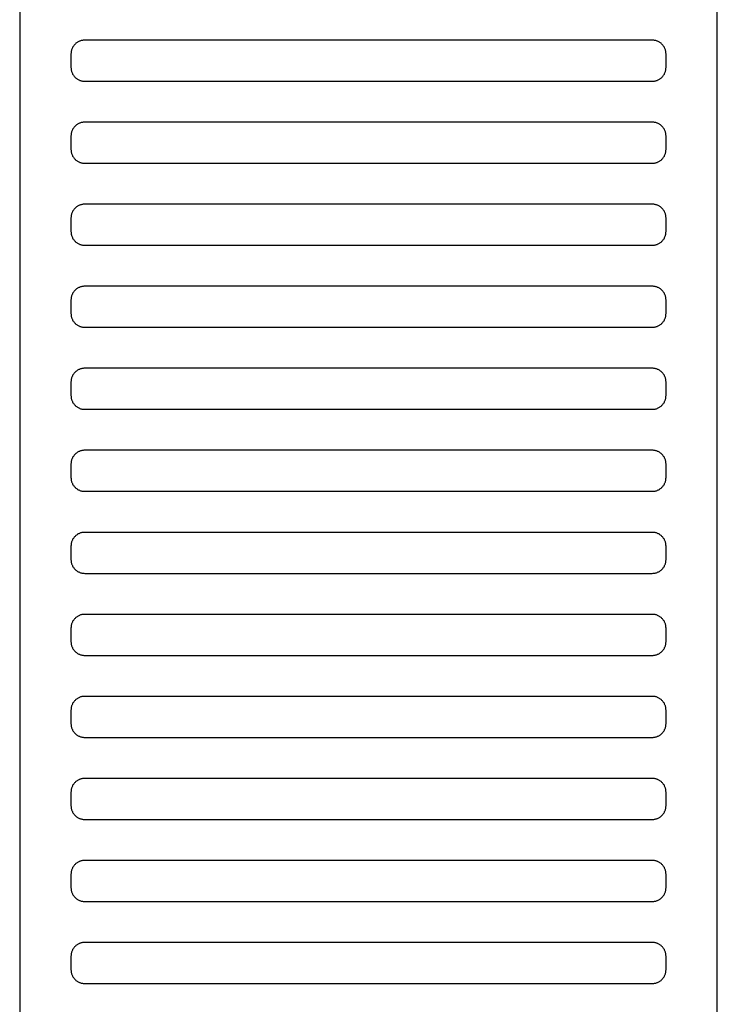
# Model space of a CAD drawing. Header units: millimetres. Extents: x -32221 to 212500, y 31663 to 93766.
# Tile 96 of 256: x 25339 to 25441, y 48984 to 49128. Entities that reach past the tile are written whole.
import ezdxf

# ---------------------------------------------------------------- set-up
doc = ezdxf.new("R2010")
doc.units = ezdxf.units.MM
doc.layers.add('Wyposazenie', color=251, linetype='Continuous')

msp = doc.modelspace()

# ---------------------------------------------------------------- linework, layer by layer
at = {"layer": 'Wyposazenie'}
for points in [[(25440.804, 48833.117), (25440.804, 50348.076), (25338.804, 50348.076), (25338.804, 48833.117)], [(25431.304, 49119.076), (25431.407, 49119.079), (25431.508, 49119.087), (25431.608, 49119.099), (25431.707, 49119.117), (25431.803, 49119.139), (25431.898, 49119.166), (25431.991, 49119.198), (25432.082, 49119.234), (25432.17, 49119.274), (25432.257, 49119.318), (25432.34, 49119.366), (25432.422, 49119.418), (25432.5, 49119.474), (25432.576, 49119.533), (25432.648, 49119.596), (25432.718, 49119.663), (25432.784, 49119.732), (25432.847, 49119.805), (25432.906, 49119.88), (25432.962, 49119.959), (25433.014, 49120.04), (25433.062, 49120.124), (25433.106, 49120.21), (25433.147, 49120.298), (25433.182, 49120.389), (25433.214, 49120.482), (25433.241, 49120.577), (25433.263, 49120.674), (25433.281, 49120.772), (25433.293, 49120.872), (25433.301, 49120.974), (25433.304, 49121.076), (25433.304, 49123.076), (25433.301, 49123.179), (25433.293, 49123.281), (25433.281, 49123.381), (25433.263, 49123.479), (25433.241, 49123.576), (25433.214, 49123.671), (25433.182, 49123.764), (25433.147, 49123.854), (25433.106, 49123.943), (25433.062, 49124.029), (25433.014, 49124.113), (25432.962, 49124.194), (25432.906, 49124.273), (25432.847, 49124.348), (25432.784, 49124.421), (25432.718, 49124.49), (25432.648, 49124.556), (25432.576, 49124.619), (25432.5, 49124.679), (25432.422, 49124.735), (25432.34, 49124.787), (25432.257, 49124.835), (25432.17, 49124.879), (25432.082, 49124.919), (25431.991, 49124.955), (25431.898, 49124.986), (25431.803, 49125.013), (25431.707, 49125.036), (25431.608, 49125.053), (25431.508, 49125.066), (25431.407, 49125.074), (25431.304, 49125.076), (25348.304, 49125.076), (25348.201, 49125.074), (25348.1, 49125.066), (25347.999, 49125.053), (25347.901, 49125.036), (25347.804, 49125.013), (25347.709, 49124.986), (25347.617, 49124.955), (25347.526, 49124.919), (25347.437, 49124.879), (25347.351, 49124.835), (25347.267, 49124.787), (25347.186, 49124.735), (25347.108, 49124.679), (25347.032, 49124.619), (25346.959, 49124.556), (25346.89, 49124.49), (25346.824, 49124.421), (25346.761, 49124.348), (25346.701, 49124.273), (25346.646, 49124.194), (25346.594, 49124.113), (25346.545, 49124.029), (25346.501, 49123.943), (25346.461, 49123.854), (25346.425, 49123.764), (25346.394, 49123.671), (25346.367, 49123.576), (25346.344, 49123.479), (25346.327, 49123.381), (25346.314, 49123.281), (25346.306, 49123.179), (25346.304, 49123.076), (25346.304, 49121.076), (25346.306, 49120.974), (25346.314, 49120.872), (25346.327, 49120.772), (25346.344, 49120.674), (25346.367, 49120.577), (25346.394, 49120.482), (25346.425, 49120.389), (25346.461, 49120.298), (25346.501, 49120.21), (25346.545, 49120.124), (25346.594, 49120.04), (25346.646, 49119.959), (25346.701, 49119.88), (25346.761, 49119.805), (25346.824, 49119.732), (25346.89, 49119.663), (25346.959, 49119.596), (25347.032, 49119.533), (25347.108, 49119.474), (25347.186, 49119.418), (25347.267, 49119.366), (25347.351, 49119.318), (25347.437, 49119.274), (25347.526, 49119.234), (25347.617, 49119.198), (25347.709, 49119.166), (25347.804, 49119.139), (25347.901, 49119.117), (25347.999, 49119.099), (25348.1, 49119.087), (25348.201, 49119.079), (25348.304, 49119.076)], [(25431.304, 49107.076), (25431.407, 49107.079), (25431.508, 49107.087), (25431.608, 49107.099), (25431.707, 49107.117), (25431.803, 49107.139), (25431.898, 49107.166), (25431.991, 49107.198), (25432.082, 49107.234), (25432.17, 49107.274), (25432.257, 49107.318), (25432.34, 49107.366), (25432.422, 49107.418), (25432.5, 49107.474), (25432.576, 49107.533), (25432.648, 49107.596), (25432.718, 49107.663), (25432.784, 49107.732), (25432.847, 49107.805), (25432.906, 49107.88), (25432.962, 49107.959), (25433.014, 49108.04), (25433.062, 49108.124), (25433.106, 49108.21), (25433.147, 49108.298), (25433.182, 49108.389), (25433.214, 49108.482), (25433.241, 49108.577), (25433.263, 49108.674), (25433.281, 49108.772), (25433.293, 49108.872), (25433.301, 49108.974), (25433.304, 49109.076), (25433.304, 49111.076), (25433.301, 49111.179), (25433.293, 49111.281), (25433.281, 49111.381), (25433.263, 49111.479), (25433.241, 49111.576), (25433.214, 49111.671), (25433.182, 49111.764), (25433.147, 49111.854), (25433.106, 49111.943), (25433.062, 49112.029), (25433.014, 49112.113), (25432.962, 49112.194), (25432.906, 49112.273), (25432.847, 49112.348), (25432.784, 49112.421), (25432.718, 49112.49), (25432.648, 49112.556), (25432.576, 49112.619), (25432.5, 49112.679), (25432.422, 49112.735), (25432.34, 49112.787), (25432.257, 49112.835), (25432.17, 49112.879), (25432.082, 49112.919), (25431.991, 49112.955), (25431.898, 49112.986), (25431.803, 49113.013), (25431.707, 49113.036), (25431.608, 49113.053), (25431.508, 49113.066), (25431.407, 49113.074), (25431.304, 49113.076), (25348.304, 49113.076), (25348.201, 49113.074), (25348.1, 49113.066), (25347.999, 49113.053), (25347.901, 49113.036), (25347.804, 49113.013), (25347.709, 49112.986), (25347.617, 49112.955), (25347.526, 49112.919), (25347.437, 49112.879), (25347.351, 49112.835), (25347.267, 49112.787), (25347.186, 49112.735), (25347.108, 49112.679), (25347.032, 49112.619), (25346.959, 49112.556), (25346.89, 49112.49), (25346.824, 49112.421), (25346.761, 49112.348), (25346.701, 49112.273), (25346.646, 49112.194), (25346.594, 49112.113), (25346.545, 49112.029), (25346.501, 49111.943), (25346.461, 49111.854), (25346.425, 49111.764), (25346.394, 49111.671), (25346.367, 49111.576), (25346.344, 49111.479), (25346.327, 49111.381), (25346.314, 49111.281), (25346.306, 49111.179), (25346.304, 49111.076), (25346.304, 49109.076), (25346.306, 49108.974), (25346.314, 49108.872), (25346.327, 49108.772), (25346.344, 49108.674), (25346.367, 49108.577), (25346.394, 49108.482), (25346.425, 49108.389), (25346.461, 49108.298), (25346.501, 49108.21), (25346.545, 49108.124), (25346.594, 49108.04), (25346.646, 49107.959), (25346.701, 49107.88), (25346.761, 49107.805), (25346.824, 49107.732), (25346.89, 49107.663), (25346.959, 49107.596), (25347.032, 49107.533), (25347.108, 49107.474), (25347.186, 49107.418), (25347.267, 49107.366), (25347.351, 49107.318), (25347.437, 49107.274), (25347.526, 49107.234), (25347.617, 49107.198), (25347.709, 49107.166), (25347.804, 49107.139), (25347.901, 49107.117), (25347.999, 49107.099), (25348.1, 49107.087), (25348.201, 49107.079), (25348.304, 49107.076)], [(25431.304, 49095.076), (25431.407, 49095.079), (25431.508, 49095.087), (25431.608, 49095.099), (25431.707, 49095.117), (25431.803, 49095.139), (25431.898, 49095.166), (25431.991, 49095.198), (25432.082, 49095.234), (25432.17, 49095.274), (25432.257, 49095.318), (25432.34, 49095.366), (25432.422, 49095.418), (25432.5, 49095.474), (25432.576, 49095.533), (25432.648, 49095.596), (25432.718, 49095.663), (25432.784, 49095.732), (25432.847, 49095.805), (25432.906, 49095.88), (25432.962, 49095.959), (25433.014, 49096.04), (25433.062, 49096.124), (25433.106, 49096.21), (25433.147, 49096.298), (25433.182, 49096.389), (25433.214, 49096.482), (25433.241, 49096.577), (25433.263, 49096.674), (25433.281, 49096.772), (25433.293, 49096.872), (25433.301, 49096.974), (25433.304, 49097.076), (25433.304, 49099.076), (25433.301, 49099.179), (25433.293, 49099.281), (25433.281, 49099.381), (25433.263, 49099.479), (25433.241, 49099.576), (25433.214, 49099.671), (25433.182, 49099.764), (25433.147, 49099.854), (25433.106, 49099.943), (25433.062, 49100.029), (25433.014, 49100.113), (25432.962, 49100.194), (25432.906, 49100.273), (25432.847, 49100.348), (25432.784, 49100.421), (25432.718, 49100.49), (25432.648, 49100.556), (25432.576, 49100.619), (25432.5, 49100.679), (25432.422, 49100.735), (25432.34, 49100.787), (25432.257, 49100.835), (25432.17, 49100.879), (25432.082, 49100.919), (25431.991, 49100.955), (25431.898, 49100.986), (25431.803, 49101.013), (25431.707, 49101.036), (25431.608, 49101.053), (25431.508, 49101.066), (25431.407, 49101.074), (25431.304, 49101.076), (25348.304, 49101.076), (25348.201, 49101.074), (25348.1, 49101.066), (25347.999, 49101.053), (25347.901, 49101.036), (25347.804, 49101.013), (25347.709, 49100.986), (25347.617, 49100.955), (25347.526, 49100.919), (25347.437, 49100.879), (25347.351, 49100.835), (25347.267, 49100.787), (25347.186, 49100.735), (25347.108, 49100.679), (25347.032, 49100.619), (25346.959, 49100.556), (25346.89, 49100.49), (25346.824, 49100.421), (25346.761, 49100.348), (25346.701, 49100.273), (25346.646, 49100.194), (25346.594, 49100.113), (25346.545, 49100.029), (25346.501, 49099.943), (25346.461, 49099.854), (25346.425, 49099.764), (25346.394, 49099.671), (25346.367, 49099.576), (25346.344, 49099.479), (25346.327, 49099.381), (25346.314, 49099.281), (25346.306, 49099.179), (25346.304, 49099.076), (25346.304, 49097.076), (25346.306, 49096.974), (25346.314, 49096.872), (25346.327, 49096.772), (25346.344, 49096.674), (25346.367, 49096.577), (25346.394, 49096.482), (25346.425, 49096.389), (25346.461, 49096.298), (25346.501, 49096.21), (25346.545, 49096.124), (25346.594, 49096.04), (25346.646, 49095.959), (25346.701, 49095.88), (25346.761, 49095.805), (25346.824, 49095.732), (25346.89, 49095.663), (25346.959, 49095.596), (25347.032, 49095.533), (25347.108, 49095.474), (25347.186, 49095.418), (25347.267, 49095.366), (25347.351, 49095.318), (25347.437, 49095.274), (25347.526, 49095.234), (25347.617, 49095.198), (25347.709, 49095.166), (25347.804, 49095.139), (25347.901, 49095.117), (25347.999, 49095.099), (25348.1, 49095.087), (25348.201, 49095.079), (25348.304, 49095.076)], [(25431.304, 49083.076), (25431.407, 49083.079), (25431.508, 49083.087), (25431.608, 49083.099), (25431.707, 49083.117), (25431.803, 49083.139), (25431.898, 49083.166), (25431.991, 49083.198), (25432.082, 49083.234), (25432.17, 49083.274), (25432.257, 49083.318), (25432.34, 49083.366), (25432.422, 49083.418), (25432.5, 49083.474), (25432.576, 49083.533), (25432.648, 49083.596), (25432.718, 49083.663), (25432.784, 49083.732), (25432.847, 49083.805), (25432.906, 49083.88), (25432.962, 49083.959), (25433.014, 49084.04), (25433.062, 49084.124), (25433.106, 49084.21), (25433.147, 49084.298), (25433.182, 49084.389), (25433.214, 49084.482), (25433.241, 49084.577), (25433.263, 49084.674), (25433.281, 49084.772), (25433.293, 49084.872), (25433.301, 49084.974), (25433.304, 49085.076), (25433.304, 49087.076), (25433.301, 49087.179), (25433.293, 49087.281), (25433.281, 49087.381), (25433.263, 49087.479), (25433.241, 49087.576), (25433.214, 49087.671), (25433.182, 49087.764), (25433.147, 49087.854), (25433.106, 49087.943), (25433.062, 49088.029), (25433.014, 49088.113), (25432.962, 49088.194), (25432.906, 49088.273), (25432.847, 49088.348), (25432.784, 49088.421), (25432.718, 49088.49), (25432.648, 49088.556), (25432.576, 49088.619), (25432.5, 49088.679), (25432.422, 49088.735), (25432.34, 49088.787), (25432.257, 49088.835), (25432.17, 49088.879), (25432.082, 49088.919), (25431.991, 49088.955), (25431.898, 49088.986), (25431.803, 49089.013), (25431.707, 49089.036), (25431.608, 49089.053), (25431.508, 49089.066), (25431.407, 49089.074), (25431.304, 49089.076), (25348.304, 49089.076), (25348.201, 49089.074), (25348.1, 49089.066), (25347.999, 49089.053), (25347.901, 49089.036), (25347.804, 49089.013), (25347.709, 49088.986), (25347.617, 49088.955), (25347.526, 49088.919), (25347.437, 49088.879), (25347.351, 49088.835), (25347.267, 49088.787), (25347.186, 49088.735), (25347.108, 49088.679), (25347.032, 49088.619), (25346.959, 49088.556), (25346.89, 49088.49), (25346.824, 49088.421), (25346.761, 49088.348), (25346.701, 49088.273), (25346.646, 49088.194), (25346.594, 49088.113), (25346.545, 49088.029), (25346.501, 49087.943), (25346.461, 49087.854), (25346.425, 49087.764), (25346.394, 49087.671), (25346.367, 49087.576), (25346.344, 49087.479), (25346.327, 49087.381), (25346.314, 49087.281), (25346.306, 49087.179), (25346.304, 49087.076), (25346.304, 49085.076), (25346.306, 49084.974), (25346.314, 49084.872), (25346.327, 49084.772), (25346.344, 49084.674), (25346.367, 49084.577), (25346.394, 49084.482), (25346.425, 49084.389), (25346.461, 49084.298), (25346.501, 49084.21), (25346.545, 49084.124), (25346.594, 49084.04), (25346.646, 49083.959), (25346.701, 49083.88), (25346.761, 49083.805), (25346.824, 49083.732), (25346.89, 49083.663), (25346.959, 49083.596), (25347.032, 49083.533), (25347.108, 49083.474), (25347.186, 49083.418), (25347.267, 49083.366), (25347.351, 49083.318), (25347.437, 49083.274), (25347.526, 49083.234), (25347.617, 49083.198), (25347.709, 49083.166), (25347.804, 49083.139), (25347.901, 49083.117), (25347.999, 49083.099), (25348.1, 49083.087), (25348.201, 49083.079), (25348.304, 49083.076)], [(25431.304, 49071.076), (25431.407, 49071.079), (25431.508, 49071.087), (25431.608, 49071.099), (25431.707, 49071.117), (25431.803, 49071.139), (25431.898, 49071.166), (25431.991, 49071.198), (25432.082, 49071.234), (25432.17, 49071.274), (25432.257, 49071.318), (25432.34, 49071.366), (25432.422, 49071.418), (25432.5, 49071.474), (25432.576, 49071.533), (25432.648, 49071.596), (25432.718, 49071.663), (25432.784, 49071.732), (25432.847, 49071.805), (25432.906, 49071.88), (25432.962, 49071.959), (25433.014, 49072.04), (25433.062, 49072.124), (25433.106, 49072.21), (25433.147, 49072.298), (25433.182, 49072.389), (25433.214, 49072.482), (25433.241, 49072.577), (25433.263, 49072.674), (25433.281, 49072.772), (25433.293, 49072.872), (25433.301, 49072.974), (25433.304, 49073.076), (25433.304, 49075.076), (25433.301, 49075.179), (25433.293, 49075.281), (25433.281, 49075.381), (25433.263, 49075.479), (25433.241, 49075.576), (25433.214, 49075.671), (25433.182, 49075.764), (25433.147, 49075.854), (25433.106, 49075.943), (25433.062, 49076.029), (25433.014, 49076.113), (25432.962, 49076.194), (25432.906, 49076.273), (25432.847, 49076.348), (25432.784, 49076.421), (25432.718, 49076.49), (25432.648, 49076.556), (25432.576, 49076.619), (25432.5, 49076.679), (25432.422, 49076.735), (25432.34, 49076.787), (25432.257, 49076.835), (25432.17, 49076.879), (25432.082, 49076.919), (25431.991, 49076.955), (25431.898, 49076.986), (25431.803, 49077.013), (25431.707, 49077.036), (25431.608, 49077.053), (25431.508, 49077.066), (25431.407, 49077.074), (25431.304, 49077.076), (25348.304, 49077.076), (25348.201, 49077.074), (25348.1, 49077.066), (25347.999, 49077.053), (25347.901, 49077.036), (25347.804, 49077.013), (25347.709, 49076.986), (25347.617, 49076.955), (25347.526, 49076.919), (25347.437, 49076.879), (25347.351, 49076.835), (25347.267, 49076.787), (25347.186, 49076.735), (25347.108, 49076.679), (25347.032, 49076.619), (25346.959, 49076.556), (25346.89, 49076.49), (25346.824, 49076.421), (25346.761, 49076.348), (25346.701, 49076.273), (25346.646, 49076.194), (25346.594, 49076.113), (25346.545, 49076.029), (25346.501, 49075.943), (25346.461, 49075.854), (25346.425, 49075.764), (25346.394, 49075.671), (25346.367, 49075.576), (25346.344, 49075.479), (25346.327, 49075.381), (25346.314, 49075.281), (25346.306, 49075.179), (25346.304, 49075.076), (25346.304, 49073.076), (25346.306, 49072.974), (25346.314, 49072.872), (25346.327, 49072.772), (25346.344, 49072.674), (25346.367, 49072.577), (25346.394, 49072.482), (25346.425, 49072.389), (25346.461, 49072.298), (25346.501, 49072.21), (25346.545, 49072.124), (25346.594, 49072.04), (25346.646, 49071.959), (25346.701, 49071.88), (25346.761, 49071.805), (25346.824, 49071.732), (25346.89, 49071.663), (25346.959, 49071.596), (25347.032, 49071.533), (25347.108, 49071.474), (25347.186, 49071.418), (25347.267, 49071.366), (25347.351, 49071.318), (25347.437, 49071.274), (25347.526, 49071.234), (25347.617, 49071.198), (25347.709, 49071.166), (25347.804, 49071.139), (25347.901, 49071.117), (25347.999, 49071.099), (25348.1, 49071.087), (25348.201, 49071.079), (25348.304, 49071.076)], [(25431.304, 49059.076), (25431.407, 49059.079), (25431.508, 49059.087), (25431.608, 49059.099), (25431.707, 49059.117), (25431.803, 49059.139), (25431.898, 49059.166), (25431.991, 49059.198), (25432.082, 49059.234), (25432.17, 49059.274), (25432.257, 49059.318), (25432.34, 49059.366), (25432.422, 49059.418), (25432.5, 49059.474), (25432.576, 49059.533), (25432.648, 49059.596), (25432.718, 49059.663), (25432.784, 49059.732), (25432.847, 49059.805), (25432.906, 49059.88), (25432.962, 49059.959), (25433.014, 49060.04), (25433.062, 49060.124), (25433.106, 49060.21), (25433.147, 49060.298), (25433.182, 49060.389), (25433.214, 49060.482), (25433.241, 49060.577), (25433.263, 49060.674), (25433.281, 49060.772), (25433.293, 49060.872), (25433.301, 49060.974), (25433.304, 49061.076), (25433.304, 49063.076), (25433.301, 49063.179), (25433.293, 49063.281), (25433.281, 49063.381), (25433.263, 49063.479), (25433.241, 49063.576), (25433.214, 49063.671), (25433.182, 49063.764), (25433.147, 49063.854), (25433.106, 49063.943), (25433.062, 49064.029), (25433.014, 49064.113), (25432.962, 49064.194), (25432.906, 49064.273), (25432.847, 49064.348), (25432.784, 49064.421), (25432.718, 49064.49), (25432.648, 49064.556), (25432.576, 49064.619), (25432.5, 49064.679), (25432.422, 49064.735), (25432.34, 49064.787), (25432.257, 49064.835), (25432.17, 49064.879), (25432.082, 49064.919), (25431.991, 49064.955), (25431.898, 49064.986), (25431.803, 49065.013), (25431.707, 49065.036), (25431.608, 49065.053), (25431.508, 49065.066), (25431.407, 49065.074), (25431.304, 49065.076), (25348.304, 49065.076), (25348.201, 49065.074), (25348.1, 49065.066), (25347.999, 49065.053), (25347.901, 49065.036), (25347.804, 49065.013), (25347.709, 49064.986), (25347.617, 49064.955), (25347.526, 49064.919), (25347.437, 49064.879), (25347.351, 49064.835), (25347.267, 49064.787), (25347.186, 49064.735), (25347.108, 49064.679), (25347.032, 49064.619), (25346.959, 49064.556), (25346.89, 49064.49), (25346.824, 49064.421), (25346.761, 49064.348), (25346.701, 49064.273), (25346.646, 49064.194), (25346.594, 49064.113), (25346.545, 49064.029), (25346.501, 49063.943), (25346.461, 49063.854), (25346.425, 49063.764), (25346.394, 49063.671), (25346.367, 49063.576), (25346.344, 49063.479), (25346.327, 49063.381), (25346.314, 49063.281), (25346.306, 49063.179), (25346.304, 49063.076), (25346.304, 49061.076), (25346.306, 49060.974), (25346.314, 49060.872), (25346.327, 49060.772), (25346.344, 49060.674), (25346.367, 49060.577), (25346.394, 49060.482), (25346.425, 49060.389), (25346.461, 49060.298), (25346.501, 49060.21), (25346.545, 49060.124), (25346.594, 49060.04), (25346.646, 49059.959), (25346.701, 49059.88), (25346.761, 49059.805), (25346.824, 49059.732), (25346.89, 49059.663), (25346.959, 49059.596), (25347.032, 49059.533), (25347.108, 49059.474), (25347.186, 49059.418), (25347.267, 49059.366), (25347.351, 49059.318), (25347.437, 49059.274), (25347.526, 49059.234), (25347.617, 49059.198), (25347.709, 49059.166), (25347.804, 49059.139), (25347.901, 49059.117), (25347.999, 49059.099), (25348.1, 49059.087), (25348.201, 49059.079), (25348.304, 49059.076)], [(25431.304, 49047.076), (25431.407, 49047.079), (25431.508, 49047.087), (25431.608, 49047.099), (25431.707, 49047.117), (25431.803, 49047.139), (25431.898, 49047.166), (25431.991, 49047.198), (25432.082, 49047.234), (25432.17, 49047.274), (25432.257, 49047.318), (25432.34, 49047.366), (25432.422, 49047.418), (25432.5, 49047.474), (25432.576, 49047.533), (25432.648, 49047.596), (25432.718, 49047.663), (25432.784, 49047.732), (25432.847, 49047.805), (25432.906, 49047.88), (25432.962, 49047.959), (25433.014, 49048.04), (25433.062, 49048.124), (25433.106, 49048.21), (25433.147, 49048.298), (25433.182, 49048.389), (25433.214, 49048.482), (25433.241, 49048.577), (25433.263, 49048.674), (25433.281, 49048.772), (25433.293, 49048.872), (25433.301, 49048.974), (25433.304, 49049.076), (25433.304, 49051.076), (25433.301, 49051.179), (25433.293, 49051.281), (25433.281, 49051.381), (25433.263, 49051.479), (25433.241, 49051.576), (25433.214, 49051.671), (25433.182, 49051.764), (25433.147, 49051.854), (25433.106, 49051.943), (25433.062, 49052.029), (25433.014, 49052.113), (25432.962, 49052.194), (25432.906, 49052.273), (25432.847, 49052.348), (25432.784, 49052.421), (25432.718, 49052.49), (25432.648, 49052.556), (25432.576, 49052.619), (25432.5, 49052.679), (25432.422, 49052.735), (25432.34, 49052.787), (25432.257, 49052.835), (25432.17, 49052.879), (25432.082, 49052.919), (25431.991, 49052.955), (25431.898, 49052.986), (25431.803, 49053.013), (25431.707, 49053.036), (25431.608, 49053.053), (25431.508, 49053.066), (25431.407, 49053.074), (25431.304, 49053.076), (25348.304, 49053.076), (25348.201, 49053.074), (25348.1, 49053.066), (25347.999, 49053.053), (25347.901, 49053.036), (25347.804, 49053.013), (25347.709, 49052.986), (25347.617, 49052.955), (25347.526, 49052.919), (25347.437, 49052.879), (25347.351, 49052.835), (25347.267, 49052.787), (25347.186, 49052.735), (25347.108, 49052.679), (25347.032, 49052.619), (25346.959, 49052.556), (25346.89, 49052.49), (25346.824, 49052.421), (25346.761, 49052.348), (25346.701, 49052.273), (25346.646, 49052.194), (25346.594, 49052.113), (25346.545, 49052.029), (25346.501, 49051.943), (25346.461, 49051.854), (25346.425, 49051.764), (25346.394, 49051.671), (25346.367, 49051.576), (25346.344, 49051.479), (25346.327, 49051.381), (25346.314, 49051.281), (25346.306, 49051.179), (25346.304, 49051.076), (25346.304, 49049.076), (25346.306, 49048.974), (25346.314, 49048.872), (25346.327, 49048.772), (25346.344, 49048.674), (25346.367, 49048.577), (25346.394, 49048.482), (25346.425, 49048.389), (25346.461, 49048.298), (25346.501, 49048.21), (25346.545, 49048.124), (25346.594, 49048.04), (25346.646, 49047.959), (25346.701, 49047.88), (25346.761, 49047.805), (25346.824, 49047.732), (25346.89, 49047.663), (25346.959, 49047.596), (25347.032, 49047.533), (25347.108, 49047.474), (25347.186, 49047.418), (25347.267, 49047.366), (25347.351, 49047.318), (25347.437, 49047.274), (25347.526, 49047.234), (25347.617, 49047.198), (25347.709, 49047.166), (25347.804, 49047.139), (25347.901, 49047.117), (25347.999, 49047.099), (25348.1, 49047.087), (25348.201, 49047.079), (25348.304, 49047.076)], [(25431.304, 49035.076), (25431.407, 49035.079), (25431.508, 49035.087), (25431.608, 49035.099), (25431.707, 49035.117), (25431.803, 49035.139), (25431.898, 49035.166), (25431.991, 49035.198), (25432.082, 49035.234), (25432.17, 49035.274), (25432.257, 49035.318), (25432.34, 49035.366), (25432.422, 49035.418), (25432.5, 49035.474), (25432.576, 49035.533), (25432.648, 49035.596), (25432.718, 49035.663), (25432.784, 49035.732), (25432.847, 49035.805), (25432.906, 49035.88), (25432.962, 49035.959), (25433.014, 49036.04), (25433.062, 49036.124), (25433.106, 49036.21), (25433.147, 49036.298), (25433.182, 49036.389), (25433.214, 49036.482), (25433.241, 49036.577), (25433.263, 49036.674), (25433.281, 49036.772), (25433.293, 49036.872), (25433.301, 49036.974), (25433.304, 49037.076), (25433.304, 49039.076), (25433.301, 49039.179), (25433.293, 49039.281), (25433.281, 49039.381), (25433.263, 49039.479), (25433.241, 49039.576), (25433.214, 49039.671), (25433.182, 49039.764), (25433.147, 49039.854), (25433.106, 49039.943), (25433.062, 49040.029), (25433.014, 49040.113), (25432.962, 49040.194), (25432.906, 49040.273), (25432.847, 49040.348), (25432.784, 49040.421), (25432.718, 49040.49), (25432.648, 49040.556), (25432.576, 49040.619), (25432.5, 49040.679), (25432.422, 49040.735), (25432.34, 49040.787), (25432.257, 49040.835), (25432.17, 49040.879), (25432.082, 49040.919), (25431.991, 49040.955), (25431.898, 49040.986), (25431.803, 49041.013), (25431.707, 49041.036), (25431.608, 49041.053), (25431.508, 49041.066), (25431.407, 49041.074), (25431.304, 49041.076), (25348.304, 49041.076), (25348.201, 49041.074), (25348.1, 49041.066), (25347.999, 49041.053), (25347.901, 49041.036), (25347.804, 49041.013), (25347.709, 49040.986), (25347.617, 49040.955), (25347.526, 49040.919), (25347.437, 49040.879), (25347.351, 49040.835), (25347.267, 49040.787), (25347.186, 49040.735), (25347.108, 49040.679), (25347.032, 49040.619), (25346.959, 49040.556), (25346.89, 49040.49), (25346.824, 49040.421), (25346.761, 49040.348), (25346.701, 49040.273), (25346.646, 49040.194), (25346.594, 49040.113), (25346.545, 49040.029), (25346.501, 49039.943), (25346.461, 49039.854), (25346.425, 49039.764), (25346.394, 49039.671), (25346.367, 49039.576), (25346.344, 49039.479), (25346.327, 49039.381), (25346.314, 49039.281), (25346.306, 49039.179), (25346.304, 49039.076), (25346.304, 49037.076), (25346.306, 49036.974), (25346.314, 49036.872), (25346.327, 49036.772), (25346.344, 49036.674), (25346.367, 49036.577), (25346.394, 49036.482), (25346.425, 49036.389), (25346.461, 49036.298), (25346.501, 49036.21), (25346.545, 49036.124), (25346.594, 49036.04), (25346.646, 49035.959), (25346.701, 49035.88), (25346.761, 49035.805), (25346.824, 49035.732), (25346.89, 49035.663), (25346.959, 49035.596), (25347.032, 49035.533), (25347.108, 49035.474), (25347.186, 49035.418), (25347.267, 49035.366), (25347.351, 49035.318), (25347.437, 49035.274), (25347.526, 49035.234), (25347.617, 49035.198), (25347.709, 49035.166), (25347.804, 49035.139), (25347.901, 49035.117), (25347.999, 49035.099), (25348.1, 49035.087), (25348.201, 49035.079), (25348.304, 49035.076)], [(25431.304, 49023.076), (25431.407, 49023.079), (25431.508, 49023.087), (25431.608, 49023.099), (25431.707, 49023.117), (25431.803, 49023.139), (25431.898, 49023.166), (25431.991, 49023.198), (25432.082, 49023.234), (25432.17, 49023.274), (25432.257, 49023.318), (25432.34, 49023.366), (25432.422, 49023.418), (25432.5, 49023.474), (25432.576, 49023.533), (25432.648, 49023.596), (25432.718, 49023.663), (25432.784, 49023.732), (25432.847, 49023.805), (25432.906, 49023.88), (25432.962, 49023.959), (25433.014, 49024.04), (25433.062, 49024.124), (25433.106, 49024.21), (25433.147, 49024.298), (25433.182, 49024.389), (25433.214, 49024.482), (25433.241, 49024.577), (25433.263, 49024.674), (25433.281, 49024.772), (25433.293, 49024.872), (25433.301, 49024.974), (25433.304, 49025.076), (25433.304, 49027.076), (25433.301, 49027.179), (25433.293, 49027.281), (25433.281, 49027.381), (25433.263, 49027.479), (25433.241, 49027.576), (25433.214, 49027.671), (25433.182, 49027.764), (25433.147, 49027.854), (25433.106, 49027.943), (25433.062, 49028.029), (25433.014, 49028.113), (25432.962, 49028.194), (25432.906, 49028.273), (25432.847, 49028.348), (25432.784, 49028.421), (25432.718, 49028.49), (25432.648, 49028.556), (25432.576, 49028.619), (25432.5, 49028.679), (25432.422, 49028.735), (25432.34, 49028.787), (25432.257, 49028.835), (25432.17, 49028.879), (25432.082, 49028.919), (25431.991, 49028.955), (25431.898, 49028.986), (25431.803, 49029.013), (25431.707, 49029.036), (25431.608, 49029.053), (25431.508, 49029.066), (25431.407, 49029.074), (25431.304, 49029.076), (25348.304, 49029.076), (25348.201, 49029.074), (25348.1, 49029.066), (25347.999, 49029.053), (25347.901, 49029.036), (25347.804, 49029.013), (25347.709, 49028.986), (25347.617, 49028.955), (25347.526, 49028.919), (25347.437, 49028.879), (25347.351, 49028.835), (25347.267, 49028.787), (25347.186, 49028.735), (25347.108, 49028.679), (25347.032, 49028.619), (25346.959, 49028.556), (25346.89, 49028.49), (25346.824, 49028.421), (25346.761, 49028.348), (25346.701, 49028.273), (25346.646, 49028.194), (25346.594, 49028.113), (25346.545, 49028.029), (25346.501, 49027.943), (25346.461, 49027.854), (25346.425, 49027.764), (25346.394, 49027.671), (25346.367, 49027.576), (25346.344, 49027.479), (25346.327, 49027.381), (25346.314, 49027.281), (25346.306, 49027.179), (25346.304, 49027.076), (25346.304, 49025.076), (25346.306, 49024.974), (25346.314, 49024.872), (25346.327, 49024.772), (25346.344, 49024.674), (25346.367, 49024.577), (25346.394, 49024.482), (25346.425, 49024.389), (25346.461, 49024.298), (25346.501, 49024.21), (25346.545, 49024.124), (25346.594, 49024.04), (25346.646, 49023.959), (25346.701, 49023.88), (25346.761, 49023.805), (25346.824, 49023.732), (25346.89, 49023.663), (25346.959, 49023.596), (25347.032, 49023.533), (25347.108, 49023.474), (25347.186, 49023.418), (25347.267, 49023.366), (25347.351, 49023.318), (25347.437, 49023.274), (25347.526, 49023.234), (25347.617, 49023.198), (25347.709, 49023.166), (25347.804, 49023.139), (25347.901, 49023.117), (25347.999, 49023.099), (25348.1, 49023.087), (25348.201, 49023.079), (25348.304, 49023.076)], [(25431.304, 49011.076), (25431.407, 49011.079), (25431.508, 49011.087), (25431.608, 49011.099), (25431.707, 49011.117), (25431.803, 49011.139), (25431.898, 49011.166), (25431.991, 49011.198), (25432.082, 49011.234), (25432.17, 49011.274), (25432.257, 49011.318), (25432.34, 49011.366), (25432.422, 49011.418), (25432.5, 49011.474), (25432.576, 49011.533), (25432.648, 49011.596), (25432.718, 49011.663), (25432.784, 49011.732), (25432.847, 49011.805), (25432.906, 49011.88), (25432.962, 49011.959), (25433.014, 49012.04), (25433.062, 49012.124), (25433.106, 49012.21), (25433.147, 49012.298), (25433.182, 49012.389), (25433.214, 49012.482), (25433.241, 49012.577), (25433.263, 49012.674), (25433.281, 49012.772), (25433.293, 49012.872), (25433.301, 49012.974), (25433.304, 49013.076), (25433.304, 49015.076), (25433.301, 49015.179), (25433.293, 49015.281), (25433.281, 49015.381), (25433.263, 49015.479), (25433.241, 49015.576), (25433.214, 49015.671), (25433.182, 49015.764), (25433.147, 49015.854), (25433.106, 49015.943), (25433.062, 49016.029), (25433.014, 49016.113), (25432.962, 49016.194), (25432.906, 49016.273), (25432.847, 49016.348), (25432.784, 49016.421), (25432.718, 49016.49), (25432.648, 49016.556), (25432.576, 49016.619), (25432.5, 49016.679), (25432.422, 49016.735), (25432.34, 49016.787), (25432.257, 49016.835), (25432.17, 49016.879), (25432.082, 49016.919), (25431.991, 49016.955), (25431.898, 49016.986), (25431.803, 49017.013), (25431.707, 49017.036), (25431.608, 49017.053), (25431.508, 49017.066), (25431.407, 49017.074), (25431.304, 49017.076), (25348.304, 49017.076), (25348.201, 49017.074), (25348.1, 49017.066), (25347.999, 49017.053), (25347.901, 49017.036), (25347.804, 49017.013), (25347.709, 49016.986), (25347.617, 49016.955), (25347.526, 49016.919), (25347.437, 49016.879), (25347.351, 49016.835), (25347.267, 49016.787), (25347.186, 49016.735), (25347.108, 49016.679), (25347.032, 49016.619), (25346.959, 49016.556), (25346.89, 49016.49), (25346.824, 49016.421), (25346.761, 49016.348), (25346.701, 49016.273), (25346.646, 49016.194), (25346.594, 49016.113), (25346.545, 49016.029), (25346.501, 49015.943), (25346.461, 49015.854), (25346.425, 49015.764), (25346.394, 49015.671), (25346.367, 49015.576), (25346.344, 49015.479), (25346.327, 49015.381), (25346.314, 49015.281), (25346.306, 49015.179), (25346.304, 49015.076), (25346.304, 49013.076), (25346.306, 49012.974), (25346.314, 49012.872), (25346.327, 49012.772), (25346.344, 49012.674), (25346.367, 49012.577), (25346.394, 49012.482), (25346.425, 49012.389), (25346.461, 49012.298), (25346.501, 49012.21), (25346.545, 49012.124), (25346.594, 49012.04), (25346.646, 49011.959), (25346.701, 49011.88), (25346.761, 49011.805), (25346.824, 49011.732), (25346.89, 49011.663), (25346.959, 49011.596), (25347.032, 49011.533), (25347.108, 49011.474), (25347.186, 49011.418), (25347.267, 49011.366), (25347.351, 49011.318), (25347.437, 49011.274), (25347.526, 49011.234), (25347.617, 49011.198), (25347.709, 49011.166), (25347.804, 49011.139), (25347.901, 49011.117), (25347.999, 49011.099), (25348.1, 49011.087), (25348.201, 49011.079), (25348.304, 49011.076)], [(25431.304, 48999.076), (25431.407, 48999.079), (25431.508, 48999.087), (25431.608, 48999.099), (25431.707, 48999.117), (25431.803, 48999.139), (25431.898, 48999.166), (25431.991, 48999.198), (25432.082, 48999.234), (25432.17, 48999.274), (25432.257, 48999.318), (25432.34, 48999.366), (25432.422, 48999.418), (25432.5, 48999.474), (25432.576, 48999.533), (25432.648, 48999.596), (25432.718, 48999.663), (25432.784, 48999.732), (25432.847, 48999.805), (25432.906, 48999.88), (25432.962, 48999.959), (25433.014, 49000.04), (25433.062, 49000.124), (25433.106, 49000.21), (25433.147, 49000.298), (25433.182, 49000.389), (25433.214, 49000.482), (25433.241, 49000.577), (25433.263, 49000.674), (25433.281, 49000.772), (25433.293, 49000.872), (25433.301, 49000.974), (25433.304, 49001.076), (25433.304, 49003.076), (25433.301, 49003.179), (25433.293, 49003.281), (25433.281, 49003.381), (25433.263, 49003.479), (25433.241, 49003.576), (25433.214, 49003.671), (25433.182, 49003.764), (25433.147, 49003.854), (25433.106, 49003.943), (25433.062, 49004.029), (25433.014, 49004.113), (25432.962, 49004.194), (25432.906, 49004.273), (25432.847, 49004.348), (25432.784, 49004.421), (25432.718, 49004.49), (25432.648, 49004.556), (25432.576, 49004.619), (25432.5, 49004.679), (25432.422, 49004.735), (25432.34, 49004.787), (25432.257, 49004.835), (25432.17, 49004.879), (25432.082, 49004.919), (25431.991, 49004.955), (25431.898, 49004.986), (25431.803, 49005.013), (25431.707, 49005.036), (25431.608, 49005.053), (25431.508, 49005.066), (25431.407, 49005.074), (25431.304, 49005.076), (25348.304, 49005.076), (25348.201, 49005.074), (25348.1, 49005.066), (25347.999, 49005.053), (25347.901, 49005.036), (25347.804, 49005.013), (25347.709, 49004.986), (25347.617, 49004.955), (25347.526, 49004.919), (25347.437, 49004.879), (25347.351, 49004.835), (25347.267, 49004.787), (25347.186, 49004.735), (25347.108, 49004.679), (25347.032, 49004.619), (25346.959, 49004.556), (25346.89, 49004.49), (25346.824, 49004.421), (25346.761, 49004.348), (25346.701, 49004.273), (25346.646, 49004.194), (25346.594, 49004.113), (25346.545, 49004.029), (25346.501, 49003.943), (25346.461, 49003.854), (25346.425, 49003.764), (25346.394, 49003.671), (25346.367, 49003.576), (25346.344, 49003.479), (25346.327, 49003.381), (25346.314, 49003.281), (25346.306, 49003.179), (25346.304, 49003.076), (25346.304, 49001.076), (25346.306, 49000.974), (25346.314, 49000.872), (25346.327, 49000.772), (25346.344, 49000.674), (25346.367, 49000.577), (25346.394, 49000.482), (25346.425, 49000.389), (25346.461, 49000.298), (25346.501, 49000.21), (25346.545, 49000.124), (25346.594, 49000.04), (25346.646, 48999.959), (25346.701, 48999.88), (25346.761, 48999.805), (25346.824, 48999.732), (25346.89, 48999.663), (25346.959, 48999.596), (25347.032, 48999.533), (25347.108, 48999.474), (25347.186, 48999.418), (25347.267, 48999.366), (25347.351, 48999.318), (25347.437, 48999.274), (25347.526, 48999.234), (25347.617, 48999.198), (25347.709, 48999.166), (25347.804, 48999.139), (25347.901, 48999.117), (25347.999, 48999.099), (25348.1, 48999.087), (25348.201, 48999.079), (25348.304, 48999.076)], [(25431.304, 48987.076), (25431.407, 48987.079), (25431.508, 48987.087), (25431.608, 48987.099), (25431.707, 48987.117), (25431.803, 48987.139), (25431.898, 48987.166), (25431.991, 48987.198), (25432.082, 48987.234), (25432.17, 48987.274), (25432.257, 48987.318), (25432.34, 48987.366), (25432.422, 48987.418), (25432.5, 48987.474), (25432.576, 48987.533), (25432.648, 48987.596), (25432.718, 48987.663), (25432.784, 48987.732), (25432.847, 48987.805), (25432.906, 48987.88), (25432.962, 48987.959), (25433.014, 48988.04), (25433.062, 48988.124), (25433.106, 48988.21), (25433.147, 48988.298), (25433.182, 48988.389), (25433.214, 48988.482), (25433.241, 48988.577), (25433.263, 48988.674), (25433.281, 48988.772), (25433.293, 48988.872), (25433.301, 48988.974), (25433.304, 48989.076), (25433.304, 48991.076), (25433.301, 48991.179), (25433.293, 48991.281), (25433.281, 48991.381), (25433.263, 48991.479), (25433.241, 48991.576), (25433.214, 48991.671), (25433.182, 48991.764), (25433.147, 48991.854), (25433.106, 48991.943), (25433.062, 48992.029), (25433.014, 48992.113), (25432.962, 48992.194), (25432.906, 48992.273), (25432.847, 48992.348), (25432.784, 48992.421), (25432.718, 48992.49), (25432.648, 48992.556), (25432.576, 48992.619), (25432.5, 48992.679), (25432.422, 48992.735), (25432.34, 48992.787), (25432.257, 48992.835), (25432.17, 48992.879), (25432.082, 48992.919), (25431.991, 48992.955), (25431.898, 48992.986), (25431.803, 48993.013), (25431.707, 48993.036), (25431.608, 48993.053), (25431.508, 48993.066), (25431.407, 48993.074), (25431.304, 48993.076), (25348.304, 48993.076), (25348.201, 48993.074), (25348.1, 48993.066), (25347.999, 48993.053), (25347.901, 48993.036), (25347.804, 48993.013), (25347.709, 48992.986), (25347.617, 48992.955), (25347.526, 48992.919), (25347.437, 48992.879), (25347.351, 48992.835), (25347.267, 48992.787), (25347.186, 48992.735), (25347.108, 48992.679), (25347.032, 48992.619), (25346.959, 48992.556), (25346.89, 48992.49), (25346.824, 48992.421), (25346.761, 48992.348), (25346.701, 48992.273), (25346.646, 48992.194), (25346.594, 48992.113), (25346.545, 48992.029), (25346.501, 48991.943), (25346.461, 48991.854), (25346.425, 48991.764), (25346.394, 48991.671), (25346.367, 48991.576), (25346.344, 48991.479), (25346.327, 48991.381), (25346.314, 48991.281), (25346.306, 48991.179), (25346.304, 48991.076), (25346.304, 48989.076), (25346.306, 48988.974), (25346.314, 48988.872), (25346.327, 48988.772), (25346.344, 48988.674), (25346.367, 48988.577), (25346.394, 48988.482), (25346.425, 48988.389), (25346.461, 48988.298), (25346.501, 48988.21), (25346.545, 48988.124), (25346.594, 48988.04), (25346.646, 48987.959), (25346.701, 48987.88), (25346.761, 48987.805), (25346.824, 48987.732), (25346.89, 48987.663), (25346.959, 48987.596), (25347.032, 48987.533), (25347.108, 48987.474), (25347.186, 48987.418), (25347.267, 48987.366), (25347.351, 48987.318), (25347.437, 48987.274), (25347.526, 48987.234), (25347.617, 48987.198), (25347.709, 48987.166), (25347.804, 48987.139), (25347.901, 48987.117), (25347.999, 48987.099), (25348.1, 48987.087), (25348.201, 48987.079), (25348.304, 48987.076)]]:
    msp.add_lwpolyline(points, close=True, dxfattribs=at)

doc.saveas('drawing.dxf')
